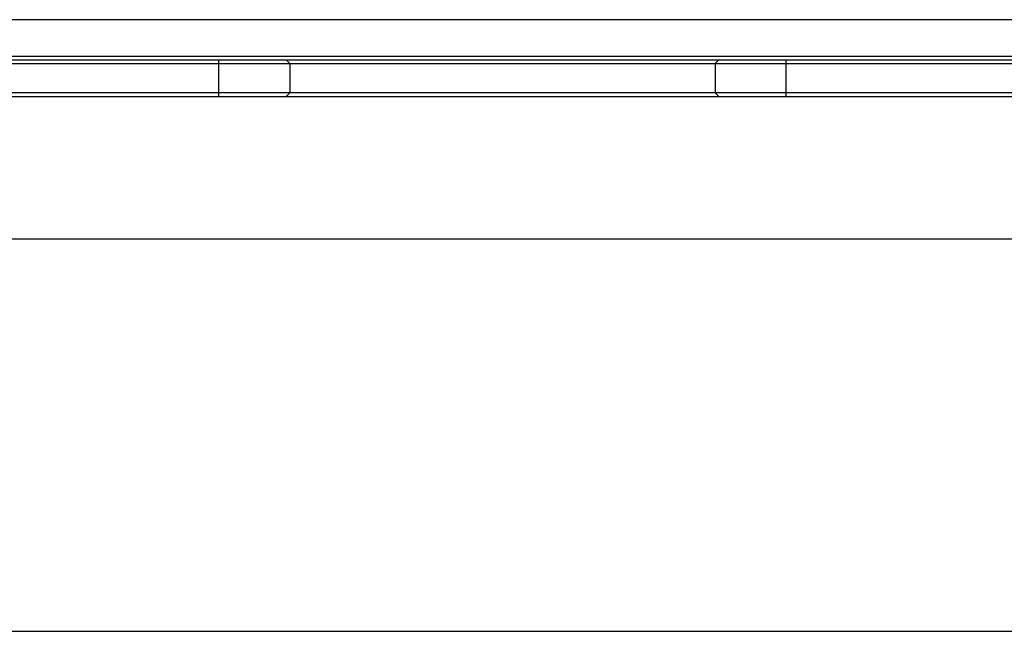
# Model space of a CAD drawing. Extents: x 0 to 420, y 0 to 297.
# Tile 25 of 65: x 218 to 238, y 89 to 101. Entities that reach past the tile are written whole.
import ezdxf

# ---------------------------------------------------------------- set-up
doc = ezdxf.new("R2010")
doc.units = 0
doc.header["$LTSCALE"] = 23.1
doc.layers.get('0').update_dxf_attribs({"linetype": 'CONTINUOUS'})
doc.layers.add('02___PRT_ALL_AXES', color=7, linetype='CONTINUOUS')

msp = doc.modelspace()

# ---------------------------------------------------------------- linework, layer by layer
at = {"color": 7, "linetype": 'CONTINUOUS'}
for p, q in [((250.736, 101.052), (205.27, 101.052)), ((205.27, 100.302), (250.736, 100.302)), ((205.345, 100.227), (258.363, 100.227)), ((208.413, 100.152), (258.438, 100.152)), ((222.194, 99.477), (222.194, 100.227)), ((223.573, 100.227), (223.646, 100.152)), ((223.646, 100.152), (223.646, 99.552)), ((232.433, 100.227), (232.36, 100.152)), ((232.36, 100.152), (232.36, 99.552)), ((233.812, 99.477), (233.812, 100.227)), ((202.578, 99.477), (258.453, 99.477)), ((258.438, 99.552), (208.413, 99.552)), ((223.573, 99.477), (223.646, 99.552)), ((232.433, 99.477), (232.36, 99.552)), ((197.553, 88.527), (258.453, 88.527))]:
    msp.add_line(p, q, dxfattribs=at)
at = {"layer": '02___PRT_ALL_AXES', "color": 7, "linetype": 'CONTINUOUS'}
msp.add_line((202.578, 96.567), (258.224, 96.567), dxfattribs=at)

doc.saveas('drawing.dxf')
